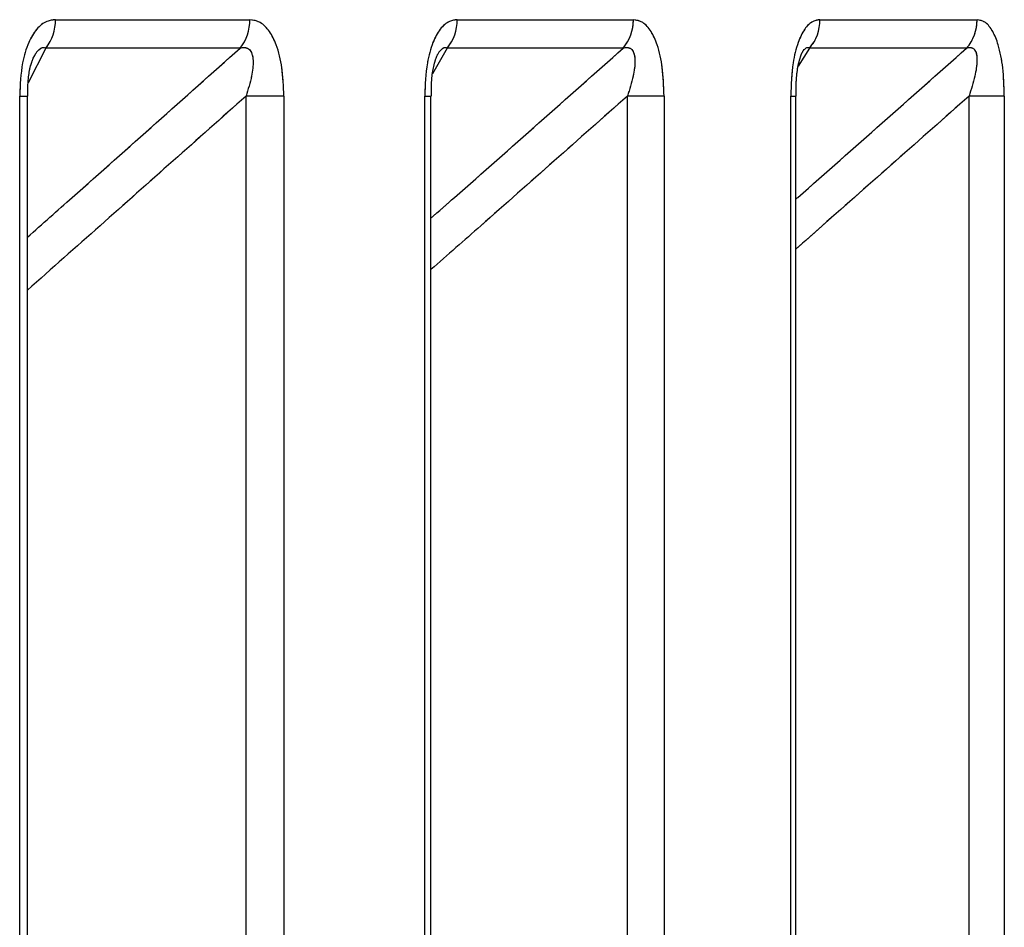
# Paper-space layout 'Dim Drawing' of a CAD drawing. Header units: inches. Extents: x 0.1 to 16.9, y 0.1 to 10.9.
# Tile 67 of 256: x 3.036535 to 3.03734, y 3.672487 to 3.673229. Entities that reach past the tile are written whole.
import ezdxf

# ---------------------------------------------------------------- set-up
doc = ezdxf.new("R2010")
doc.units = ezdxf.units.IN
doc.header["$MEASUREMENT"] = 0
doc.linetypes.add('PHANTOM', pattern=[0.49999999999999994, 0.25, -0.05, 0.05, -0.05, 0.05, -0.05])

psp = doc.layouts.new('Dim Drawing')

# ---------------------------------------------------------------- linework, layer by layer
at = {"color": 7, "linetype": 'Continuous', "lineweight": 25}
for p, q in [((3.036564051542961, 3.673229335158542), (3.036723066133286, 3.673229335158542)), ((3.036892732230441, 3.673229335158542), (3.037036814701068, 3.673229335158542)), ((3.037189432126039, 3.673229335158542), (3.037317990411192, 3.673229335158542)), ((3.036556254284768, 3.673206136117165), (3.036541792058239, 3.673177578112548)), ((3.036715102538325, 3.673206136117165), (3.036556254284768, 3.673206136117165)), ((3.036884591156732, 3.673206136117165), (3.036872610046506, 3.673185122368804)), ((3.037028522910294, 3.673206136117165), (3.036884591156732, 3.673206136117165)), ((3.037180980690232, 3.673206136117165), (3.037171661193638, 3.673191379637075)), ((3.037309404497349, 3.673206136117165), (3.037180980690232, 3.673206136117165)), ((3.036534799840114, 3.668777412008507), (3.036534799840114, 3.6731669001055)), ((3.036534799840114, 3.6731669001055), (3.03654109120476, 3.6731669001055)), ((3.03654109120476, 3.668777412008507), (3.03654109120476, 3.6731669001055)), ((3.036750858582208, 3.6731669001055), (3.036719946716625, 3.6731669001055)), ((3.036719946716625, 3.668777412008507), (3.036719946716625, 3.6731669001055)), ((3.036750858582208, 3.6731669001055), (3.036750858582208, 3.668777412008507)), ((3.036866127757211, 3.668777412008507), (3.036866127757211, 3.6731669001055)), ((3.036866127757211, 3.6731669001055), (3.036871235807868, 3.6731669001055)), ((3.036871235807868, 3.668777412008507), (3.036871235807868, 3.6731669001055)), ((3.037061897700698, 3.6731669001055), (3.037031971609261, 3.6731669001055)), ((3.037031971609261, 3.668777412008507), (3.037031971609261, 3.6731669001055)), ((3.037061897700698, 3.6731669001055), (3.037061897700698, 3.668777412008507)), ((3.037165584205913, 3.668777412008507), (3.037165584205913, 3.6731669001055)), ((3.037165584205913, 3.6731669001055), (3.037169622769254, 3.6731669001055)), ((3.037169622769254, 3.668777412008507), (3.037169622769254, 3.6731669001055)), ((3.037340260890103, 3.6731669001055), (3.037311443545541, 3.6731669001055)), ((3.037311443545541, 3.668777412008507), (3.037311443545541, 3.6731669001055)), ((3.037340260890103, 3.6731669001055), (3.037340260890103, 3.668777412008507))]:
    psp.add_line(p, q, dxfattribs=at)
at = {"color": 7, "linetype": 'PHANTOM', "lineweight": 18}
for p, q in [((3.036564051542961, 3.673229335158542), (3.036723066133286, 3.673229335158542)), ((3.036564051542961, 3.673229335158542), (3.036723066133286, 3.673229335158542)), ((3.036564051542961, 3.673229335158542), (3.036723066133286, 3.673229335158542)), ((3.036892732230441, 3.673229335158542), (3.037036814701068, 3.673229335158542)), ((3.036892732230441, 3.673229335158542), (3.037036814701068, 3.673229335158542)), ((3.036892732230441, 3.673229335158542), (3.037036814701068, 3.673229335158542)), ((3.037189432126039, 3.673229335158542), (3.037317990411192, 3.673229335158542)), ((3.037189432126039, 3.673229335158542), (3.037317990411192, 3.673229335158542)), ((3.037189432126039, 3.673229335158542), (3.037317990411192, 3.673229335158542)), ((3.036556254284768, 3.673206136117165), (3.036541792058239, 3.673177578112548)), ((3.036556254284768, 3.673206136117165), (3.036541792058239, 3.673177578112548)), ((3.036556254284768, 3.673206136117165), (3.036541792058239, 3.673177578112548)), ((3.036715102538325, 3.673206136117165), (3.036556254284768, 3.673206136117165)), ((3.036715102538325, 3.673206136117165), (3.036556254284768, 3.673206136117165)), ((3.036715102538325, 3.673206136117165), (3.036556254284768, 3.673206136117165)), ((3.036884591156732, 3.673206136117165), (3.036872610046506, 3.673185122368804)), ((3.036884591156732, 3.673206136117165), (3.036872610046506, 3.673185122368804)), ((3.036884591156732, 3.673206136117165), (3.036872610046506, 3.673185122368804)), ((3.037028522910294, 3.673206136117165), (3.036884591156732, 3.673206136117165)), ((3.037028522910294, 3.673206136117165), (3.036884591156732, 3.673206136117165)), ((3.037028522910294, 3.673206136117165), (3.036884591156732, 3.673206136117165)), ((3.037180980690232, 3.673206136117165), (3.037171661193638, 3.673191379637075)), ((3.037180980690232, 3.673206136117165), (3.037171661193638, 3.673191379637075)), ((3.037180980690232, 3.673206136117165), (3.037171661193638, 3.673191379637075)), ((3.037309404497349, 3.673206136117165), (3.037180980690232, 3.673206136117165)), ((3.037309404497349, 3.673206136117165), (3.037180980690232, 3.673206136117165)), ((3.037309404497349, 3.673206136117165), (3.037180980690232, 3.673206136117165)), ((3.036534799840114, 3.668777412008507), (3.036534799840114, 3.6731669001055)), ((3.036534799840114, 3.6731669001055), (3.03654109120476, 3.6731669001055)), ((3.036534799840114, 3.668777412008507), (3.036534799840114, 3.6731669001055)), ((3.036534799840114, 3.6731669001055), (3.03654109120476, 3.6731669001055)), ((3.036534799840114, 3.668777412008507), (3.036534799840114, 3.6731669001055)), ((3.036534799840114, 3.6731669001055), (3.03654109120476, 3.6731669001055)), ((3.03654109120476, 3.668777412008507), (3.03654109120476, 3.6731669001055)), ((3.03654109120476, 3.668777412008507), (3.03654109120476, 3.6731669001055)), ((3.03654109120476, 3.668777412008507), (3.03654109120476, 3.6731669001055)), ((3.036750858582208, 3.6731669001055), (3.036719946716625, 3.6731669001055)), ((3.036719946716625, 3.668777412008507), (3.036719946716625, 3.6731669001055)), ((3.036750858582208, 3.6731669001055), (3.036719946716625, 3.6731669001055)), ((3.036719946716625, 3.668777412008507), (3.036719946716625, 3.6731669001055)), ((3.036750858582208, 3.6731669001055), (3.036719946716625, 3.6731669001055)), ((3.036719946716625, 3.668777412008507), (3.036719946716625, 3.6731669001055)), ((3.036750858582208, 3.6731669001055), (3.036750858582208, 3.668777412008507)), ((3.036750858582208, 3.6731669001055), (3.036750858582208, 3.668777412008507)), ((3.036750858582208, 3.6731669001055), (3.036750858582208, 3.668777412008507)), ((3.036866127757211, 3.668777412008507), (3.036866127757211, 3.6731669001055)), ((3.036866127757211, 3.6731669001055), (3.036871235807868, 3.6731669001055)), ((3.036866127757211, 3.668777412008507), (3.036866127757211, 3.6731669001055)), ((3.036866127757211, 3.6731669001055), (3.036871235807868, 3.6731669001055)), ((3.036866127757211, 3.668777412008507), (3.036866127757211, 3.6731669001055)), ((3.036866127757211, 3.6731669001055), (3.036871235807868, 3.6731669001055)), ((3.036871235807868, 3.668777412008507), (3.036871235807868, 3.6731669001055)), ((3.036871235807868, 3.668777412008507), (3.036871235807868, 3.6731669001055)), ((3.036871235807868, 3.668777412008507), (3.036871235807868, 3.6731669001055)), ((3.037061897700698, 3.6731669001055), (3.037031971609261, 3.6731669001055)), ((3.037031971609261, 3.668777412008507), (3.037031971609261, 3.6731669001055)), ((3.037061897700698, 3.6731669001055), (3.037031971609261, 3.6731669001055)), ((3.037031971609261, 3.668777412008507), (3.037031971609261, 3.6731669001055)), ((3.037061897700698, 3.6731669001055), (3.037031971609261, 3.6731669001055)), ((3.037031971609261, 3.668777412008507), (3.037031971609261, 3.6731669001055)), ((3.037061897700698, 3.6731669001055), (3.037061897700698, 3.668777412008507)), ((3.037061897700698, 3.6731669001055), (3.037061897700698, 3.668777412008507)), ((3.037061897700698, 3.6731669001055), (3.037061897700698, 3.668777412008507)), ((3.037165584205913, 3.668777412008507), (3.037165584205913, 3.6731669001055)), ((3.037165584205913, 3.6731669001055), (3.037169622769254, 3.6731669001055)), ((3.037165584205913, 3.668777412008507), (3.037165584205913, 3.6731669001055)), ((3.037165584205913, 3.6731669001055), (3.037169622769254, 3.6731669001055)), ((3.037165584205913, 3.668777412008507), (3.037165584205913, 3.6731669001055)), ((3.037165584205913, 3.6731669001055), (3.037169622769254, 3.6731669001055)), ((3.037169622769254, 3.668777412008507), (3.037169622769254, 3.6731669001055)), ((3.037169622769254, 3.668777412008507), (3.037169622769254, 3.6731669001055)), ((3.037169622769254, 3.668777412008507), (3.037169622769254, 3.6731669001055)), ((3.037340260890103, 3.6731669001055), (3.037311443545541, 3.6731669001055)), ((3.037311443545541, 3.668777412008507), (3.037311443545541, 3.6731669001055)), ((3.037340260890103, 3.6731669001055), (3.037311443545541, 3.6731669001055)), ((3.037311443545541, 3.668777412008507), (3.037311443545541, 3.6731669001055)), ((3.037340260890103, 3.6731669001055), (3.037311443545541, 3.6731669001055)), ((3.037311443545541, 3.668777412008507), (3.037311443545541, 3.6731669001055)), ((3.037340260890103, 3.6731669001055), (3.037340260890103, 3.668777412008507)), ((3.037340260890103, 3.6731669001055), (3.037340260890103, 3.668777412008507)), ((3.037340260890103, 3.6731669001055), (3.037340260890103, 3.668777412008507))]:
    psp.add_line(p, q, dxfattribs=at)
at = {"color": 7, "linetype": 'Continuous', "lineweight": 25}
for centre, radius, start, end in [((3.036527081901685, 3.673228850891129), 3.697281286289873e-05, 322.094260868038, 0.7504777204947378), ((3.036686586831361, 3.673228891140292), 3.648200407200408e-05, 321.4107601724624, 0.6973575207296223), ((3.036856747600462, 3.673228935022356), 3.598685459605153e-05, 320.6886423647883, 0.6370822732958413), ((3.037001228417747, 3.673228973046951), 3.558812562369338e-05, 320.0812365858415, 0.5829985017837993), ((3.037154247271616, 3.673229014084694), 3.518631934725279e-05, 319.4436973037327, 0.5228291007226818), ((3.037283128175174, 3.673229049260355), 3.486340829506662e-05, 318.911336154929, 0.4698606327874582)]:
    psp.add_arc(centre, radius, start, end, dxfattribs=at)
at = {"color": 7, "linetype": 'PHANTOM', "lineweight": 18}
for centre, radius, start, end in [((3.036527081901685, 3.673228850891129), 3.697281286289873e-05, 322.094260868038, 0.7504777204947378), ((3.036527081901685, 3.673228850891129), 3.697281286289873e-05, 322.094260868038, 0.7504777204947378), ((3.036527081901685, 3.673228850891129), 3.697281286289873e-05, 322.094260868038, 0.7504777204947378), ((3.036686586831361, 3.673228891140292), 3.648200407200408e-05, 321.4107601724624, 0.6973575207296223), ((3.036686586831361, 3.673228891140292), 3.648200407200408e-05, 321.4107601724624, 0.6973575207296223), ((3.036686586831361, 3.673228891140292), 3.648200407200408e-05, 321.4107601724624, 0.6973575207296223), ((3.036856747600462, 3.673228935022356), 3.598685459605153e-05, 320.6886423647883, 0.6370822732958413), ((3.036856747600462, 3.673228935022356), 3.598685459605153e-05, 320.6886423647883, 0.6370822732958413), ((3.036856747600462, 3.673228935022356), 3.598685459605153e-05, 320.6886423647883, 0.6370822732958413), ((3.037001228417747, 3.673228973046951), 3.558812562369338e-05, 320.0812365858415, 0.5829985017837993), ((3.037001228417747, 3.673228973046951), 3.558812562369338e-05, 320.0812365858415, 0.5829985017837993), ((3.037001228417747, 3.673228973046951), 3.558812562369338e-05, 320.0812365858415, 0.5829985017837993), ((3.037154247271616, 3.673229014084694), 3.518631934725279e-05, 319.4436973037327, 0.5228291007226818), ((3.037154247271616, 3.673229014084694), 3.518631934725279e-05, 319.4436973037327, 0.5228291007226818), ((3.037154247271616, 3.673229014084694), 3.518631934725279e-05, 319.4436973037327, 0.5228291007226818), ((3.037283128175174, 3.673229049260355), 3.486340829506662e-05, 318.911336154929, 0.4698606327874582), ((3.037283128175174, 3.673229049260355), 3.486340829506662e-05, 318.911336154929, 0.4698606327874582), ((3.037283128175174, 3.673229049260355), 3.486340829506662e-05, 318.911336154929, 0.4698606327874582)]:
    psp.add_arc(centre, radius, start, end, dxfattribs=at)
at = {"color": 7, "linetype": 'Continuous', "lineweight": 25}
for points, knots in [([(3.036564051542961, 3.673229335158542), (3.036561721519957, 3.673229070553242), (3.036556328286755, 3.673228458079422), (3.036548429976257, 3.673222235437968), (3.03654139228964, 3.673210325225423), (3.036535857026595, 3.673191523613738), (3.036535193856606, 3.673176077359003), (3.036534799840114, 3.6731669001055)], [0, 0, 0, 0, 0.133627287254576, 0.3093030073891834, 0.484228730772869, 0.693559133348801, 1, 1, 1, 1]), ([(3.036750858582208, 3.6731669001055), (3.036750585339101, 3.673174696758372), (3.036750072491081, 3.673189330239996), (3.036745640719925, 3.673207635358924), (3.036739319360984, 3.673220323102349), (3.036731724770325, 3.673228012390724), (3.036725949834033, 3.67322889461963), (3.036723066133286, 3.673229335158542)], [0, 0, 0, 0, 0.2611752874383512, 0.4901980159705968, 0.6548011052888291, 0.827625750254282, 1, 1, 1, 1]), ([(3.036892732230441, 3.673229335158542), (3.036890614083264, 3.673229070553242), (3.036885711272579, 3.673228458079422), (3.03687852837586, 3.673222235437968), (3.036872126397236, 3.673210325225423), (3.036867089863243, 3.673191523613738), (3.036866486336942, 3.673176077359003), (3.036866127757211, 3.6731669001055)], [0, 0, 0, 0, 0.133627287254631, 0.3093030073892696, 0.4842287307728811, 0.6935591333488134, 1, 1, 1, 1]), ([(3.037061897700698, 3.6731669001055), (3.037061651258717, 3.673174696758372), (3.037061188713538, 3.673189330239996), (3.037057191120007, 3.673207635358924), (3.037051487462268, 3.673220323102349), (3.037044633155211, 3.673228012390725), (3.037039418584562, 3.67322889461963), (3.037036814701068, 3.673229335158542)], [0, 0, 0, 0, 0.2611752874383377, 0.4901980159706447, 0.654801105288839, 0.8276257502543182, 1, 1, 1, 1]), ([(3.037189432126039, 3.673229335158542), (3.03718753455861, 3.673229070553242), (3.037183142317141, 3.673228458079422), (3.037176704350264, 3.673222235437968), (3.037170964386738, 3.673210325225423), (3.037166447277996, 3.673191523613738), (3.037165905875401, 3.673176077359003), (3.037165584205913, 3.6731669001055)], [0, 0, 0, 0, 0.1336272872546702, 0.3093030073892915, 0.4842287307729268, 0.6935591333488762, 1, 1, 1, 1]), ([(3.037340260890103, 3.6731669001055), (3.037340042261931, 3.673174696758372), (3.037339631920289, 3.673189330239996), (3.037336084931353, 3.673207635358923), (3.037331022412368, 3.673220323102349), (3.037324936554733, 3.673228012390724), (3.037320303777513, 3.67322889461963), (3.037317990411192, 3.673229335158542)], [0, 0, 0, 0, 0.2611752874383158, 0.4901980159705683, 0.6548011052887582, 0.8276257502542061, 1, 1, 1, 1]), ([(3.03654109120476, 3.673051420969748), (3.036553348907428, 3.673062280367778), (3.036611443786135, 3.673113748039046), (3.03666938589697, 3.673165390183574), (3.036715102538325, 3.673206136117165)], [0, 0, 0, 0, 0.2109945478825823, 1, 1, 1, 1]), ([(3.036546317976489, 3.673198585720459), (3.036546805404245, 3.673199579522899), (3.036547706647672, 3.67320141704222), (3.036549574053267, 3.673203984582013), (3.036551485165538, 3.673205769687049), (3.036553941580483, 3.673206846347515), (3.036555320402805, 3.673206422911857), (3.036556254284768, 3.673206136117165)], [0, 0, 0, 0, 0.1654131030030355, 0.3058452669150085, 0.5363313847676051, 0.6859553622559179, 1, 1, 1, 1]), ([(3.036715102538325, 3.673206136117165), (3.036716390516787, 3.673206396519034), (3.036718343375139, 3.673206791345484), (3.036721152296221, 3.673206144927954), (3.036723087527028, 3.673204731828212), (3.036724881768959, 3.67320170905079), (3.036725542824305, 3.673198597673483), (3.03672593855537, 3.673192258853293), (3.036724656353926, 3.67318188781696), (3.036721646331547, 3.673172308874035), (3.036719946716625, 3.6731669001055)], [0, 0, 0, 0, 0.1013553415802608, 0.1536769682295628, 0.2421980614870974, 0.2966866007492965, 0.4155632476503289, 0.4450262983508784, 0.6866330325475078, 1, 1, 1, 1]), ([(3.036871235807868, 3.673066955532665), (3.036877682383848, 3.67307263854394), (3.036930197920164, 3.673118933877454), (3.036982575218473, 3.673165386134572), (3.037028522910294, 3.673206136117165)], [0, 0, 0, 0, 0.1227555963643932, 1, 1, 1, 1]), ([(3.036871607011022, 3.673166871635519), (3.036871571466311, 3.673171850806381), (3.036871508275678, 3.673180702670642), (3.036873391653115, 3.673191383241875), (3.036875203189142, 3.673197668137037), (3.036876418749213, 3.673200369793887), (3.036876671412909, 3.673200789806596), (3.036876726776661, 3.673200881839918)], [0, 0, 0, 0, 0.3676107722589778, 0.6535306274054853, 0.8327901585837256, 0.9633609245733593, 1, 1, 1, 1]), ([(3.036876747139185, 3.673200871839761), (3.036876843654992, 3.673201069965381), (3.036877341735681, 3.673202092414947), (3.036878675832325, 3.673203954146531), (3.036880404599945, 3.673205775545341), (3.036882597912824, 3.673206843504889), (3.036883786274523, 3.67320642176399), (3.036884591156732, 3.673206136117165)], [0, 0, 0, 0, 0.03887045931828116, 0.2005953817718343, 0.4660285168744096, 0.6383389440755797, 0.9999999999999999, 0.9999999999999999, 0.9999999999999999, 0.9999999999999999]), ([(3.037028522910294, 3.673206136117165), (3.037029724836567, 3.673206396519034), (3.037031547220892, 3.673206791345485), (3.037034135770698, 3.673206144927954), (3.037035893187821, 3.673204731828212), (3.037037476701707, 3.67320170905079), (3.037038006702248, 3.673198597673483), (3.037038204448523, 3.673192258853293), (3.037036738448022, 3.67318188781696), (3.037033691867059, 3.673172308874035), (3.037031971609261, 3.6731669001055)], [0, 0, 0, 0, 0.1013553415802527, 0.1536769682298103, 0.2421980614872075, 0.2966866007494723, 0.4155632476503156, 0.4450262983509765, 0.6866330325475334, 1, 1, 1, 1]), ([(3.037169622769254, 3.673082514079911), (3.037170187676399, 3.67308301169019), (3.03721686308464, 3.673124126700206), (3.037263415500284, 3.673165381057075), (3.037309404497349, 3.673206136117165)], [0, 0, 0, 0, 0.01210288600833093, 1, 1, 1, 1]), ([(3.037169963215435, 3.673166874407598), (3.037169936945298, 3.673171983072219), (3.037169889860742, 3.673181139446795), (3.037171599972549, 3.673192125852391), (3.037173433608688, 3.673198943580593), (3.03717455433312, 3.673201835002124), (3.037175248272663, 3.673202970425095), (3.037175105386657, 3.673202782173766), (3.037175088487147, 3.673202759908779)], [0, 0, 0, 0, 0.3375560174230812, 0.6050092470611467, 0.7743329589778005, 0.8961620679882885, 0.9877188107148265, 1, 1, 1, 1]), ([(3.037175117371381, 3.673202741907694), (3.037175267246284, 3.673202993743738), (3.037176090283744, 3.673204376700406), (3.037177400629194, 3.673205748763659), (3.037179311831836, 3.673206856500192), (3.037180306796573, 3.673206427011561), (3.037180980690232, 3.673206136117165)], [0, 0, 0, 0, 0.06883718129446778, 0.3780191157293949, 0.578729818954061, 1, 1, 1, 1]), ([(3.037309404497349, 3.673206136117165), (3.03731051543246, 3.673206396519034), (3.03731219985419, 3.673206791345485), (3.037314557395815, 3.673206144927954), (3.03731612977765, 3.673204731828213), (3.037317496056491, 3.67320170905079), (3.037317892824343, 3.673198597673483), (3.037317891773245, 3.673192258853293), (3.037316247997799, 3.67318188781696), (3.037313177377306, 3.673172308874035), (3.037311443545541, 3.6731669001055)], [0, 0, 0, 0, 0.1013553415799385, 0.1536769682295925, 0.2421980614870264, 0.2966866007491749, 0.4155632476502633, 0.4450262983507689, 0.6866330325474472, 1, 1, 1, 1]), ([(3.036541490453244, 3.673166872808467), (3.03654145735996, 3.673171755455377), (3.036541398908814, 3.67318037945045), (3.036543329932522, 3.673190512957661), (3.036545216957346, 3.673196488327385), (3.036546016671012, 3.6731980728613), (3.036546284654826, 3.673198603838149)], [0, 0, 0, 0, 0.4026744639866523, 0.7112254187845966, 0.9032317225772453, 1, 1, 1, 1]), ([(3.036719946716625, 3.6731669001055), (3.036680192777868, 3.673131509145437), (3.036620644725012, 3.67307849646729), (3.036560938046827, 3.67302566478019), (3.03654109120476, 3.673008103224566)], [0, 0, 0, 0, 0.6675942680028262, 1, 1, 1, 1]), ([(3.037031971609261, 3.6731669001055), (3.036992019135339, 3.673131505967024), (3.036938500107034, 3.673084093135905), (3.03688483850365, 3.673036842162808), (3.036871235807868, 3.673024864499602)], [0, 0, 0, 0, 0.7465097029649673, 1, 1, 1, 1]), ([(3.037311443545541, 3.6731669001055), (3.037271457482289, 3.673131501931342), (3.037224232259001, 3.673089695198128), (3.03717688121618, 3.67304803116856), (3.037169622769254, 3.673041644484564)], [0, 0, 0, 0, 0.8467098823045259, 1, 1, 1, 1])]:
    psp.add_open_spline(points, degree=3, knots=knots, dxfattribs=at)
at = {"color": 7, "linetype": 'PHANTOM', "lineweight": 18}
for points, knots in [([(3.036564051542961, 3.673229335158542), (3.036561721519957, 3.673229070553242), (3.036556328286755, 3.673228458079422), (3.036548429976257, 3.673222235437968), (3.03654139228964, 3.673210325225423), (3.036535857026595, 3.673191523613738), (3.036535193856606, 3.673176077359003), (3.036534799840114, 3.6731669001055)], [0, 0, 0, 0, 0.133627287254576, 0.3093030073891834, 0.484228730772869, 0.693559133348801, 1, 1, 1, 1]), ([(3.036564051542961, 3.673229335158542), (3.036561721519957, 3.673229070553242), (3.036556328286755, 3.673228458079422), (3.036548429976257, 3.673222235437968), (3.03654139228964, 3.673210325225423), (3.036535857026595, 3.673191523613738), (3.036535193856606, 3.673176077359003), (3.036534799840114, 3.6731669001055)], [0, 0, 0, 0, 0.133627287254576, 0.3093030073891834, 0.484228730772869, 0.693559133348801, 1, 1, 1, 1]), ([(3.036564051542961, 3.673229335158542), (3.036561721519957, 3.673229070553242), (3.036556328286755, 3.673228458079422), (3.036548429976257, 3.673222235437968), (3.03654139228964, 3.673210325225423), (3.036535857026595, 3.673191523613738), (3.036535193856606, 3.673176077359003), (3.036534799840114, 3.6731669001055)], [0, 0, 0, 0, 0.133627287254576, 0.3093030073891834, 0.484228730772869, 0.693559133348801, 1, 1, 1, 1]), ([(3.036750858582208, 3.6731669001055), (3.036750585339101, 3.673174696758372), (3.036750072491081, 3.673189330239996), (3.036745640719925, 3.673207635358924), (3.036739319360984, 3.673220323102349), (3.036731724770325, 3.673228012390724), (3.036725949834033, 3.67322889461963), (3.036723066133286, 3.673229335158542)], [0, 0, 0, 0, 0.2611752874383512, 0.4901980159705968, 0.6548011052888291, 0.827625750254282, 1, 1, 1, 1]), ([(3.036750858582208, 3.6731669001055), (3.036750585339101, 3.673174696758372), (3.036750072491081, 3.673189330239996), (3.036745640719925, 3.673207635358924), (3.036739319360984, 3.673220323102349), (3.036731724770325, 3.673228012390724), (3.036725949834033, 3.67322889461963), (3.036723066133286, 3.673229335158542)], [0, 0, 0, 0, 0.2611752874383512, 0.4901980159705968, 0.6548011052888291, 0.827625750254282, 1, 1, 1, 1]), ([(3.036750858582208, 3.6731669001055), (3.036750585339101, 3.673174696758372), (3.036750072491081, 3.673189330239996), (3.036745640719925, 3.673207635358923), (3.036739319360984, 3.673220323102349), (3.036731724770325, 3.673228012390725), (3.036725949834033, 3.67322889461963), (3.036723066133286, 3.673229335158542)], [0, 0, 0, 0, 0.2611752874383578, 0.4901980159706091, 0.6548011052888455, 0.8276257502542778, 1, 1, 1, 1]), ([(3.036892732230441, 3.673229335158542), (3.036890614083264, 3.673229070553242), (3.036885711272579, 3.673228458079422), (3.03687852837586, 3.673222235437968), (3.036872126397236, 3.673210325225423), (3.036867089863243, 3.673191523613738), (3.036866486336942, 3.673176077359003), (3.036866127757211, 3.6731669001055)], [0, 0, 0, 0, 0.133627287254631, 0.3093030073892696, 0.4842287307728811, 0.6935591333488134, 1, 1, 1, 1]), ([(3.036892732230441, 3.673229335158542), (3.036890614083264, 3.673229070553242), (3.036885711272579, 3.673228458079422), (3.03687852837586, 3.673222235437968), (3.036872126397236, 3.673210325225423), (3.036867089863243, 3.673191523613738), (3.036866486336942, 3.673176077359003), (3.036866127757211, 3.6731669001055)], [0, 0, 0, 0, 0.133627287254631, 0.3093030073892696, 0.4842287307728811, 0.6935591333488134, 1, 1, 1, 1]), ([(3.036892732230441, 3.673229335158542), (3.036890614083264, 3.673229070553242), (3.036885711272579, 3.673228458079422), (3.03687852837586, 3.673222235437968), (3.036872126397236, 3.673210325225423), (3.036867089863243, 3.673191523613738), (3.036866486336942, 3.673176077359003), (3.036866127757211, 3.6731669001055)], [0, 0, 0, 0, 0.133627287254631, 0.3093030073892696, 0.4842287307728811, 0.6935591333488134, 1, 1, 1, 1]), ([(3.037061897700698, 3.6731669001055), (3.037061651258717, 3.673174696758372), (3.037061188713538, 3.673189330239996), (3.037057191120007, 3.673207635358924), (3.037051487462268, 3.673220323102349), (3.037044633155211, 3.673228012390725), (3.037039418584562, 3.67322889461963), (3.037036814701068, 3.673229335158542)], [0, 0, 0, 0, 0.2611752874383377, 0.4901980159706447, 0.654801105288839, 0.8276257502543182, 1, 1, 1, 1]), ([(3.037061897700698, 3.6731669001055), (3.037061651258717, 3.673174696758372), (3.037061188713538, 3.673189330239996), (3.037057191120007, 3.673207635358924), (3.037051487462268, 3.673220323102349), (3.037044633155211, 3.673228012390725), (3.037039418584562, 3.67322889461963), (3.037036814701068, 3.673229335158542)], [0, 0, 0, 0, 0.2611752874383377, 0.4901980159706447, 0.654801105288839, 0.8276257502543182, 1, 1, 1, 1]), ([(3.037061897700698, 3.6731669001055), (3.037061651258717, 3.673174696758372), (3.037061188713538, 3.673189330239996), (3.037057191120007, 3.673207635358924), (3.037051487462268, 3.673220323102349), (3.037044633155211, 3.673228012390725), (3.037039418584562, 3.67322889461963), (3.037036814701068, 3.673229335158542)], [0, 0, 0, 0, 0.2611752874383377, 0.4901980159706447, 0.654801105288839, 0.8276257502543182, 1, 1, 1, 1]), ([(3.037189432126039, 3.673229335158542), (3.03718753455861, 3.673229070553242), (3.037183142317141, 3.673228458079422), (3.037176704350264, 3.673222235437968), (3.037170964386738, 3.673210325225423), (3.037166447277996, 3.673191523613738), (3.037165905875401, 3.673176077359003), (3.037165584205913, 3.6731669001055)], [0, 0, 0, 0, 0.1336272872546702, 0.3093030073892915, 0.4842287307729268, 0.6935591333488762, 1, 1, 1, 1]), ([(3.037189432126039, 3.673229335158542), (3.03718753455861, 3.673229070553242), (3.037183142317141, 3.673228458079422), (3.037176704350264, 3.673222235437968), (3.037170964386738, 3.673210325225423), (3.037166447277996, 3.673191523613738), (3.037165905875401, 3.673176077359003), (3.037165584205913, 3.6731669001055)], [0, 0, 0, 0, 0.1336272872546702, 0.3093030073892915, 0.4842287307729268, 0.6935591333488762, 1, 1, 1, 1]), ([(3.037189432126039, 3.673229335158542), (3.03718753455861, 3.673229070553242), (3.037183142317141, 3.673228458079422), (3.037176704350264, 3.673222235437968), (3.037170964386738, 3.673210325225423), (3.037166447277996, 3.673191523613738), (3.037165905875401, 3.673176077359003), (3.037165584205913, 3.6731669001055)], [0, 0, 0, 0, 0.1336272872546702, 0.3093030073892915, 0.4842287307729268, 0.6935591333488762, 1, 1, 1, 1]), ([(3.037340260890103, 3.6731669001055), (3.037340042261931, 3.673174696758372), (3.037339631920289, 3.673189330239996), (3.037336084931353, 3.673207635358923), (3.037331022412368, 3.673220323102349), (3.037324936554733, 3.673228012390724), (3.037320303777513, 3.67322889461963), (3.037317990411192, 3.673229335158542)], [0, 0, 0, 0, 0.2611752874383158, 0.4901980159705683, 0.6548011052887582, 0.8276257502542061, 1, 1, 1, 1]), ([(3.037340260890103, 3.6731669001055), (3.037340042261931, 3.673174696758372), (3.037339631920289, 3.673189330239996), (3.037336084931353, 3.673207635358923), (3.037331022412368, 3.673220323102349), (3.037324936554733, 3.673228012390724), (3.037320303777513, 3.67322889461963), (3.037317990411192, 3.673229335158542)], [0, 0, 0, 0, 0.2611752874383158, 0.4901980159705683, 0.6548011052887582, 0.8276257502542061, 1, 1, 1, 1]), ([(3.037340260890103, 3.6731669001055), (3.037340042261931, 3.673174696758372), (3.037339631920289, 3.673189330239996), (3.037336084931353, 3.673207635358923), (3.037331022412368, 3.673220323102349), (3.037324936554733, 3.673228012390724), (3.037320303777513, 3.67322889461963), (3.037317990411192, 3.673229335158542)], [0, 0, 0, 0, 0.2611752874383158, 0.4901980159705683, 0.6548011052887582, 0.8276257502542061, 1, 1, 1, 1]), ([(3.03654109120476, 3.673051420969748), (3.036553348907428, 3.673062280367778), (3.036611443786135, 3.673113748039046), (3.03666938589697, 3.673165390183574), (3.036715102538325, 3.673206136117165)], [0, 0, 0, 0, 0.2109945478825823, 1, 1, 1, 1]), ([(3.03654109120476, 3.673051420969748), (3.036553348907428, 3.673062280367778), (3.036611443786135, 3.673113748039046), (3.03666938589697, 3.673165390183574), (3.036715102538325, 3.673206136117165)], [0, 0, 0, 0, 0.2109945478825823, 1, 1, 1, 1]), ([(3.03654109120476, 3.673051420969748), (3.036553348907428, 3.673062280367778), (3.036611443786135, 3.673113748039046), (3.03666938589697, 3.673165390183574), (3.036715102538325, 3.673206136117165)], [0, 0, 0, 0, 0.2109945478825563, 1, 1, 1, 1]), ([(3.036546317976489, 3.673198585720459), (3.036546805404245, 3.673199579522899), (3.036547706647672, 3.67320141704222), (3.036549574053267, 3.673203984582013), (3.036551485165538, 3.673205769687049), (3.036553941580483, 3.673206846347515), (3.036555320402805, 3.673206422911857), (3.036556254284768, 3.673206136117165)], [0, 0, 0, 0, 0.1654131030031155, 0.305845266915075, 0.5363313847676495, 0.685955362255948, 1, 1, 1, 1]), ([(3.036546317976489, 3.673198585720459), (3.036546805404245, 3.673199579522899), (3.036547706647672, 3.67320141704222), (3.036549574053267, 3.673203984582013), (3.036551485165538, 3.673205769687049), (3.036553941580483, 3.673206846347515), (3.036555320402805, 3.673206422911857), (3.036556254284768, 3.673206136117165)], [0, 0, 0, 0, 0.1654131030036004, 0.3058452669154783, 0.5363313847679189, 0.6859553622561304, 1, 1, 1, 1]), ([(3.036546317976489, 3.673198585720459), (3.036546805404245, 3.673199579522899), (3.036547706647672, 3.67320141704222), (3.036549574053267, 3.673203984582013), (3.036551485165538, 3.673205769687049), (3.036553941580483, 3.673206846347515), (3.036555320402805, 3.673206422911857), (3.036556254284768, 3.673206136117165)], [0, 0, 0, 0, 0.1654131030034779, 0.3058452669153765, 0.5363313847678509, 0.6859553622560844, 1, 1, 1, 1]), ([(3.036715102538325, 3.673206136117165), (3.036716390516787, 3.673206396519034), (3.036718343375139, 3.673206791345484), (3.036721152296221, 3.673206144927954), (3.036723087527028, 3.673204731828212), (3.036724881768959, 3.67320170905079), (3.036725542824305, 3.673198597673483), (3.03672593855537, 3.673192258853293), (3.036724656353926, 3.67318188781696), (3.036721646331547, 3.673172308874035), (3.036719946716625, 3.6731669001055)], [0, 0, 0, 0, 0.1013553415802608, 0.1536769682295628, 0.2421980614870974, 0.2966866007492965, 0.4155632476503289, 0.4450262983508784, 0.6866330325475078, 1, 1, 1, 1]), ([(3.036715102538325, 3.673206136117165), (3.036716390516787, 3.673206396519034), (3.036718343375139, 3.673206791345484), (3.036721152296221, 3.673206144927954), (3.036723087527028, 3.673204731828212), (3.036724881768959, 3.67320170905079), (3.036725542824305, 3.673198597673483), (3.03672593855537, 3.673192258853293), (3.036724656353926, 3.67318188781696), (3.036721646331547, 3.673172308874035), (3.036719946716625, 3.6731669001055)], [0, 0, 0, 0, 0.1013553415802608, 0.1536769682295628, 0.2421980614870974, 0.2966866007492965, 0.4155632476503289, 0.4450262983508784, 0.6866330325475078, 1, 1, 1, 1]), ([(3.036715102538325, 3.673206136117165), (3.036716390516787, 3.673206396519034), (3.036718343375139, 3.673206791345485), (3.036721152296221, 3.673206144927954), (3.036723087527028, 3.673204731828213), (3.036724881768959, 3.67320170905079), (3.036725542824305, 3.673198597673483), (3.03672593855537, 3.673192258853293), (3.036724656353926, 3.67318188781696), (3.036721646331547, 3.673172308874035), (3.036719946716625, 3.6731669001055)], [0, 0, 0, 0, 0.1013553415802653, 0.1536769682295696, 0.2421980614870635, 0.296686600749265, 0.4155632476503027, 0.4450262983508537, 0.6866330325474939, 0.9999999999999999, 0.9999999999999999, 0.9999999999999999, 0.9999999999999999]), ([(3.036871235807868, 3.673066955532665), (3.036877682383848, 3.67307263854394), (3.036930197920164, 3.673118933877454), (3.036982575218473, 3.673165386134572), (3.037028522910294, 3.673206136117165)], [0, 0, 0, 0, 0.1227555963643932, 1, 1, 1, 1]), ([(3.036871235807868, 3.673066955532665), (3.036877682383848, 3.67307263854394), (3.036930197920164, 3.673118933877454), (3.036982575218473, 3.673165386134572), (3.037028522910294, 3.673206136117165)], [0, 0, 0, 0, 0.1227555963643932, 1, 1, 1, 1]), ([(3.036871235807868, 3.673066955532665), (3.036877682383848, 3.67307263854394), (3.036930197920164, 3.673118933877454), (3.036982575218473, 3.673165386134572), (3.037028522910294, 3.673206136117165)], [0, 0, 0, 0, 0.1227555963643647, 1, 1, 1, 1]), ([(3.036871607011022, 3.673166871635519), (3.036871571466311, 3.673171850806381), (3.036871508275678, 3.673180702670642), (3.036873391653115, 3.673191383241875), (3.036875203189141, 3.673197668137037), (3.036876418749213, 3.673200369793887), (3.036876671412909, 3.673200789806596), (3.036876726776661, 3.673200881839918)], [0, 0, 0, 0, 0.367610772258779, 0.6535306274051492, 0.8327901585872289, 0.9633609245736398, 1, 1, 1, 1]), ([(3.036871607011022, 3.673166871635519), (3.036871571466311, 3.673171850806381), (3.036871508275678, 3.673180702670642), (3.036873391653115, 3.673191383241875), (3.036875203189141, 3.673197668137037), (3.036876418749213, 3.673200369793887), (3.036876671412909, 3.673200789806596), (3.036876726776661, 3.673200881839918)], [0, 0, 0, 0, 0.3676107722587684, 0.6535306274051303, 0.8327901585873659, 0.9633609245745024, 1, 1, 1, 1]), ([(3.036871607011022, 3.673166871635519), (3.036871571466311, 3.673171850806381), (3.036871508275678, 3.673180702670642), (3.036873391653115, 3.673191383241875), (3.036875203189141, 3.673197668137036), (3.036876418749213, 3.673200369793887), (3.036876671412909, 3.673200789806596), (3.036876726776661, 3.673200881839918)], [0, 0, 0, 0, 0.3676107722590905, 0.6535306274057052, 0.8327901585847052, 0.9633609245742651, 1, 1, 1, 1]), ([(3.036876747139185, 3.673200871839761), (3.036876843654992, 3.673201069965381), (3.036877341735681, 3.673202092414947), (3.036878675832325, 3.673203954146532), (3.036880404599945, 3.673205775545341), (3.036882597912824, 3.673206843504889), (3.036883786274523, 3.67320642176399), (3.036884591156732, 3.673206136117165)], [0, 0, 0, 0, 0.03887045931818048, 0.2005953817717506, 0.4660285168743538, 0.6383389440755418, 1, 1, 1, 1]), ([(3.036876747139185, 3.673200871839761), (3.036876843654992, 3.673201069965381), (3.036877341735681, 3.673202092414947), (3.036878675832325, 3.673203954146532), (3.036880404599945, 3.673205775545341), (3.036882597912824, 3.673206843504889), (3.036883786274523, 3.67320642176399), (3.036884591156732, 3.673206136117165)], [0, 0, 0, 0, 0.03887045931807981, 0.2005953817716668, 0.4660285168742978, 0.638338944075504, 1, 1, 1, 1]), ([(3.036876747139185, 3.673200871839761), (3.036876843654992, 3.673201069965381), (3.036877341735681, 3.673202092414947), (3.036878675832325, 3.673203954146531), (3.036880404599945, 3.673205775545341), (3.036882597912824, 3.67320684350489), (3.036883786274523, 3.67320642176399), (3.036884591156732, 3.673206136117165)], [0, 0, 0, 0, 0.03887045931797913, 0.2005953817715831, 0.4660285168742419, 0.6383389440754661, 1, 1, 1, 1]), ([(3.037028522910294, 3.673206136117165), (3.037029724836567, 3.673206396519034), (3.037031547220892, 3.673206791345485), (3.037034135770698, 3.673206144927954), (3.037035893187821, 3.673204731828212), (3.037037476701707, 3.67320170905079), (3.037038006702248, 3.673198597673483), (3.037038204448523, 3.673192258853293), (3.037036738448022, 3.67318188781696), (3.037033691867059, 3.673172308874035), (3.037031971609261, 3.6731669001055)], [0, 0, 0, 0, 0.1013553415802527, 0.1536769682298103, 0.2421980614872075, 0.2966866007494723, 0.4155632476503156, 0.4450262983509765, 0.6866330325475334, 1, 1, 1, 1]), ([(3.037028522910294, 3.673206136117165), (3.037029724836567, 3.673206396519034), (3.037031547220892, 3.673206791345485), (3.037034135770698, 3.673206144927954), (3.037035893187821, 3.673204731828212), (3.037037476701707, 3.67320170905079), (3.037038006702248, 3.673198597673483), (3.037038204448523, 3.673192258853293), (3.037036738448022, 3.67318188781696), (3.037033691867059, 3.673172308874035), (3.037031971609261, 3.6731669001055)], [0, 0, 0, 0, 0.1013553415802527, 0.1536769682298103, 0.2421980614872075, 0.2966866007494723, 0.4155632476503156, 0.4450262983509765, 0.6866330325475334, 1, 1, 1, 1]), ([(3.037028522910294, 3.673206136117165), (3.037029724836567, 3.673206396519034), (3.037031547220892, 3.673206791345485), (3.037034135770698, 3.673206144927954), (3.037035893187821, 3.673204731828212), (3.037037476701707, 3.67320170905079), (3.037038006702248, 3.673198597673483), (3.037038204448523, 3.673192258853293), (3.037036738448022, 3.67318188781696), (3.037033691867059, 3.673172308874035), (3.037031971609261, 3.6731669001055)], [0, 0, 0, 0, 0.1013553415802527, 0.1536769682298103, 0.2421980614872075, 0.2966866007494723, 0.4155632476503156, 0.4450262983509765, 0.6866330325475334, 1, 1, 1, 1]), ([(3.037169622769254, 3.673082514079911), (3.037170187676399, 3.67308301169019), (3.03721686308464, 3.673124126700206), (3.037263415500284, 3.673165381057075), (3.037309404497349, 3.673206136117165)], [0, 0, 0, 0, 0.01210288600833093, 1, 1, 1, 1]), ([(3.037169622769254, 3.673082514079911), (3.037170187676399, 3.67308301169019), (3.03721686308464, 3.673124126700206), (3.037263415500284, 3.673165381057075), (3.037309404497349, 3.673206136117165)], [0, 0, 0, 0, 0.01210288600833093, 1, 1, 1, 1]), ([(3.037169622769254, 3.673082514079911), (3.037170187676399, 3.67308301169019), (3.03721686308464, 3.673124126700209), (3.037263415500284, 3.673165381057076), (3.037309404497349, 3.673206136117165)], [0, 0, 0, 0, 0.01210288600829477, 1, 1, 1, 1]), ([(3.037169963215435, 3.673166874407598), (3.037169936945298, 3.67317198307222), (3.037169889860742, 3.673181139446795), (3.037171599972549, 3.673192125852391), (3.037173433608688, 3.673198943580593), (3.03717455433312, 3.673201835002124), (3.037175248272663, 3.673202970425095), (3.037175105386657, 3.673202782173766), (3.037175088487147, 3.673202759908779)], [0, 0, 0, 0, 0.3375560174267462, 0.6050092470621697, 0.7743329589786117, 0.8961620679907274, 0.9877188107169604, 1, 1, 1, 1]), ([(3.037169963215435, 3.673166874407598), (3.037169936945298, 3.673171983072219), (3.037169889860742, 3.673181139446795), (3.037171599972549, 3.673192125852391), (3.037173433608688, 3.673198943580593), (3.03717455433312, 3.673201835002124), (3.037175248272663, 3.673202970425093), (3.037175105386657, 3.673202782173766), (3.037175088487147, 3.673202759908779)], [0, 0, 0, 0, 0.3375560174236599, 0.6050092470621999, 0.7743329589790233, 0.8961620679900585, 0.9877188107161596, 1, 1, 1, 1]), ([(3.037169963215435, 3.673166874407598), (3.037169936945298, 3.67317198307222), (3.037169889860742, 3.673181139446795), (3.037171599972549, 3.673192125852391), (3.037173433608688, 3.673198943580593), (3.03717455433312, 3.673201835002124), (3.037175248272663, 3.673202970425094), (3.037175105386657, 3.673202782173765), (3.037175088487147, 3.673202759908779)], [0, 0, 0, 0, 0.3375560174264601, 0.6050092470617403, 0.774332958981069, 0.89616206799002, 0.9877188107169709, 1, 1, 1, 1]), ([(3.037175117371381, 3.673202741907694), (3.037175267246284, 3.673202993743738), (3.037176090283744, 3.673204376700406), (3.037177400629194, 3.673205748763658), (3.037179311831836, 3.673206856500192), (3.037180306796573, 3.673206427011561), (3.037180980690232, 3.673206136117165)], [0, 0, 0, 0, 0.06883718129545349, 0.3780191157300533, 0.5787298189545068, 0.9999999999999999, 0.9999999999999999, 0.9999999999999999, 0.9999999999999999]), ([(3.037175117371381, 3.673202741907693), (3.037175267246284, 3.673202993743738), (3.037176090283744, 3.673204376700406), (3.037177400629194, 3.673205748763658), (3.037179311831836, 3.673206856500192), (3.037180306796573, 3.673206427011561), (3.037180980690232, 3.673206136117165)], [0, 0, 0, 0, 0.06883718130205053, 0.3780191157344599, 0.5787298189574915, 1, 1, 1, 1]), ([(3.037175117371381, 3.673202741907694), (3.037175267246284, 3.673202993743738), (3.037176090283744, 3.673204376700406), (3.037177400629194, 3.673205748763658), (3.037179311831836, 3.673206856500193), (3.037180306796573, 3.673206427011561), (3.037180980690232, 3.673206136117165)], [0, 0, 0, 0, 0.06883718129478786, 0.3780191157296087, 0.5787298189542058, 1, 1, 1, 1]), ([(3.037309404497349, 3.673206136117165), (3.03731051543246, 3.673206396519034), (3.03731219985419, 3.673206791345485), (3.037314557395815, 3.673206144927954), (3.03731612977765, 3.673204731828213), (3.037317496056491, 3.67320170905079), (3.037317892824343, 3.673198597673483), (3.037317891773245, 3.673192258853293), (3.037316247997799, 3.67318188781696), (3.037313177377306, 3.673172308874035), (3.037311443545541, 3.6731669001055)], [0, 0, 0, 0, 0.1013553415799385, 0.1536769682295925, 0.2421980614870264, 0.2966866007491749, 0.4155632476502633, 0.4450262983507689, 0.6866330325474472, 1, 1, 1, 1]), ([(3.037309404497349, 3.673206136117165), (3.03731051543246, 3.673206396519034), (3.03731219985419, 3.673206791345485), (3.037314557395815, 3.673206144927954), (3.03731612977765, 3.673204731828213), (3.037317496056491, 3.67320170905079), (3.037317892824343, 3.673198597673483), (3.037317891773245, 3.673192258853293), (3.037316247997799, 3.67318188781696), (3.037313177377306, 3.673172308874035), (3.037311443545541, 3.6731669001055)], [0, 0, 0, 0, 0.1013553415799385, 0.1536769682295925, 0.2421980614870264, 0.2966866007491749, 0.4155632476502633, 0.4450262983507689, 0.6866330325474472, 1, 1, 1, 1]), ([(3.037309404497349, 3.673206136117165), (3.03731051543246, 3.673206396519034), (3.03731219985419, 3.673206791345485), (3.037314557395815, 3.673206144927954), (3.03731612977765, 3.673204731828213), (3.037317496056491, 3.67320170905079), (3.037317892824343, 3.673198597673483), (3.037317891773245, 3.673192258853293), (3.037316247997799, 3.67318188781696), (3.037313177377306, 3.673172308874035), (3.037311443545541, 3.6731669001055)], [0, 0, 0, 0, 0.1013553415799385, 0.1536769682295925, 0.2421980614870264, 0.2966866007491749, 0.4155632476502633, 0.4450262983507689, 0.6866330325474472, 1, 1, 1, 1]), ([(3.036541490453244, 3.673166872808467), (3.03654145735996, 3.673171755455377), (3.036541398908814, 3.673180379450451), (3.036543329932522, 3.673190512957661), (3.036545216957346, 3.673196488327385), (3.036546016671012, 3.6731980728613), (3.036546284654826, 3.673198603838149)], [0, 0, 0, 0, 0.4026744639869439, 0.7112254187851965, 0.903231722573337, 1, 1, 1, 1]), ([(3.036541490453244, 3.673166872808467), (3.03654145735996, 3.673171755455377), (3.036541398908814, 3.67318037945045), (3.036543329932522, 3.673190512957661), (3.036545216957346, 3.673196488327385), (3.036546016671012, 3.6731980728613), (3.036546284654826, 3.673198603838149)], [0, 0, 0, 0, 0.4026744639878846, 0.711225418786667, 0.9032317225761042, 1, 1, 1, 1]), ([(3.036541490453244, 3.673166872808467), (3.03654145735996, 3.673171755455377), (3.036541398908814, 3.673180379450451), (3.036543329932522, 3.673190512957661), (3.036545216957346, 3.673196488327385), (3.036546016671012, 3.673198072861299), (3.036546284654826, 3.673198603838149)], [0, 0, 0, 0, 0.4026744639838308, 0.7112254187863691, 0.9032317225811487, 1, 1, 1, 1]), ([(3.036719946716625, 3.6731669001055), (3.036680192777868, 3.673131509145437), (3.036620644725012, 3.67307849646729), (3.036560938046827, 3.67302566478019), (3.03654109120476, 3.673008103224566)], [0, 0, 0, 0, 0.6675942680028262, 1, 1, 1, 1]), ([(3.036719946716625, 3.6731669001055), (3.036680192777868, 3.673131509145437), (3.036620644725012, 3.67307849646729), (3.036560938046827, 3.67302566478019), (3.03654109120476, 3.673008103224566)], [0, 0, 0, 0, 0.6675942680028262, 1, 1, 1, 1]), ([(3.036719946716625, 3.6731669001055), (3.036680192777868, 3.673131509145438), (3.036620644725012, 3.67307849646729), (3.036560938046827, 3.67302566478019), (3.03654109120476, 3.673008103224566)], [0, 0, 0, 0, 0.667594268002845, 0.9999999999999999, 0.9999999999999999, 0.9999999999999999, 0.9999999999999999]), ([(3.037031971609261, 3.6731669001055), (3.036992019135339, 3.673131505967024), (3.036938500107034, 3.673084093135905), (3.03688483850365, 3.673036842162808), (3.036871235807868, 3.673024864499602)], [0, 0, 0, 0, 0.7465097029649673, 1, 1, 1, 1]), ([(3.037031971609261, 3.6731669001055), (3.036992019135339, 3.673131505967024), (3.036938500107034, 3.673084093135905), (3.03688483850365, 3.673036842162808), (3.036871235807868, 3.673024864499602)], [0, 0, 0, 0, 0.7465097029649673, 1, 1, 1, 1]), ([(3.037031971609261, 3.6731669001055), (3.036992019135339, 3.673131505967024), (3.036938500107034, 3.673084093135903), (3.03688483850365, 3.673036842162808), (3.036871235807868, 3.673024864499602)], [0, 0, 0, 0, 0.7465097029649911, 1, 1, 1, 1]), ([(3.037311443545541, 3.6731669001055), (3.037271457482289, 3.673131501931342), (3.037224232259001, 3.673089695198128), (3.03717688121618, 3.67304803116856), (3.037169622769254, 3.673041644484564)], [0, 0, 0, 0, 0.8467098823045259, 1, 1, 1, 1]), ([(3.037311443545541, 3.6731669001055), (3.037271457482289, 3.673131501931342), (3.037224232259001, 3.673089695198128), (3.03717688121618, 3.67304803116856), (3.037169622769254, 3.673041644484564)], [0, 0, 0, 0, 0.8467098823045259, 1, 1, 1, 1]), ([(3.037311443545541, 3.6731669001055), (3.037271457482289, 3.673131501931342), (3.037224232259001, 3.673089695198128), (3.03717688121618, 3.67304803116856), (3.037169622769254, 3.673041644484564)], [0, 0, 0, 0, 0.8467098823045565, 1, 1, 1, 1])]:
    psp.add_open_spline(points, degree=3, knots=knots, dxfattribs=at)

doc.saveas('drawing.dxf')
